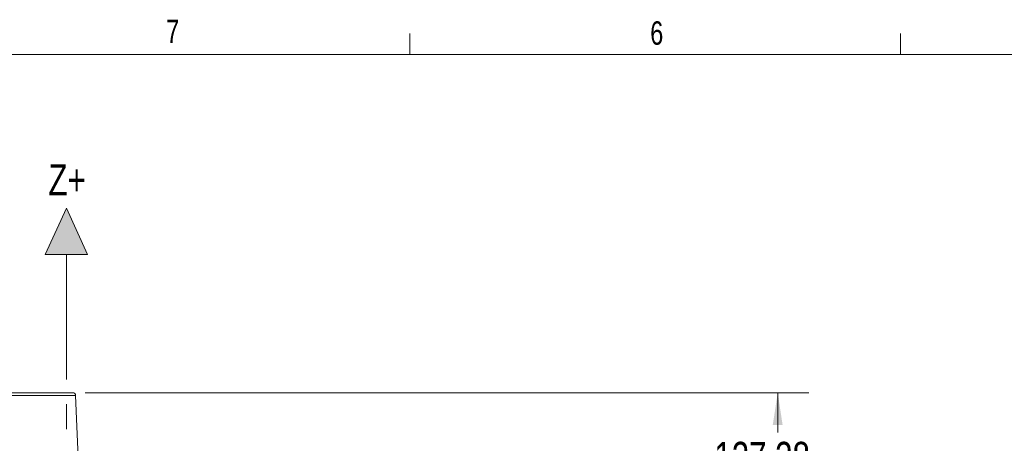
# Model space of a CAD drawing. Header units: millimetres. Extents: x 127 to 4201, y 49 to 2729.
# Tile 22 of 44: x 762 to 1766, y 2295 to 2727. Entities that reach past the tile are written whole.
import ezdxf

# ---------------------------------------------------------------- set-up
doc = ezdxf.new("R2010")
doc.units = ezdxf.units.MM
doc.header["$LTSCALE"] = 10
doc.linetypes.add('CENTERX2', pattern=[20.32, 12.7, -2.54, 2.54, -2.54])
doc.styles.add('SLDTEXTSTYLE0', font='TXT', dxfattribs={"width": 0.75})
doc.dimstyles.new('SLDDIMSTYLE2', dxfattribs={"dimtxt": 31.75, "dimasz": 33.02, "dimexe": 0, "dimexo": 0.0625, "dimgap": 7.9375, "dimtad": 0, "dimtih": 1, "dimtoh": 1, "dimrnd": 1e-09, "dimzin": 12, "dimdsep": 46, "dimtxsty": 'SLDTEXTSTYLE0', "dimsah": 1, "dimcen": 0.09, "dimadec": 0, "dimazin": 3, "dimtfac": 1, "dimtofl": 0, "dimtmove": 0, "dimatfit": 3, "dimfxl": 1, "dimfrac": 2, "dimtolj": 1, "dimtzin": 12, "dimarcsym": 0})

# ---------------------------------------------------------------- blocks, each defined once
blk = doc.blocks.new('_D_8')
at = {"color": 7, "linetype": 'Continuous', "lineweight": 0}
for p, q in [((828.8, 2346.8), (1566.4, 2346.8)), ((1534.7, 2346.8), (1534.7, 2306.3)), ((1534.7, 2219.4), (1534.7, 2255.9)), ((1061.3, 2219.4), (1566.4, 2219.4))]:
    blk.add_line(p, q, dxfattribs=at)
for points in [[(1534.7, 2346.8), (1529.6, 2313.8), (1539.7, 2313.8)], [(1534.7, 2219.4), (1539.7, 2252.4), (1529.6, 2252.4)]]:
    blk.add_solid(points, dxfattribs=at)
at = {"color": 7, "linetype": 'Continuous', "lineweight": 0, "insert": (1470.1, 2296.8), "char_height": 31.75, "attachment_point": 1, "style": 'SLDTEXTSTYLE0'}
blk.add_mtext('127.38', dxfattribs=at)

msp = doc.modelspace()

# ---------------------------------------------------------------- hatches: boundary and pattern name
at = {"linetype": 'Continuous'}
msp.add_hatch(color=7, dxfattribs=at).paths.add_polyline_path([(809.656188, 2534.840215), (787.966342, 2487.486384), (831.346035, 2487.486384)], flags=0)

# ---------------------------------------------------------------- linework, layer by layer
at = {"color": 7, "linetype": 'Continuous', "lineweight": 0}
for p, q in [((1159.612291, 2691.223471), (1159.612291, 2712.76247)), ((1659.674791, 2691.223471), (1659.674791, 2712.76247)), ((809.656188, 2534.840215), (787.966342, 2487.486384)), ((831.346035, 2487.486384), (809.656188, 2534.840215)), ((787.966342, 2487.486384), (831.346035, 2487.486384))]:
    msp.add_line(p, q, dxfattribs=at)
at = {"color": 7, "linetype": 'Continuous', "lineweight": 15}
for p, q in [((159.550791, 2691.223471), (4160.050791, 2691.223471)), ((712.257386, 2346.797315), (764.189855, 2346.797315)), ((764.189855, 2346.797315), (816.122327, 2346.797315)), ((823.983923, 2232.513918), (819.119472, 2343.928171))]:
    msp.add_line(p, q, dxfattribs=at)
at = {"color": 7, "linetype": 'CENTERX2', "lineweight": 0}
msp.add_line((809.656188, 2487.486384), (809.656188, 949.811373), dxfattribs=at)
at = {"color": 8, "linetype": 'Continuous', "lineweight": 15}
msp.add_line((819.119472, 2343.928171), (709.260241, 2343.928171), dxfattribs=at)
at = {"color": 7, "linetype": 'Continuous', "lineweight": 15}
msp.add_arc((816.122327, 2343.797312), 3, 2.5, 90, dxfattribs=at)

# ---------------------------------------------------------------- texts
at = {"color": 7, "linetype": 'Continuous', "lineweight": 0, "attachment_point": 1, "style": 'SLDTEXTSTYLE0'}
for s, insert, char_height in [('7', (911.423456, 2726.829006), 23.8125), ('6', (1404.761516, 2725.169462), 23.8125), ('Z+', (791.387104, 2579.597579), 31.75)]:
    msp.add_mtext(s, dxfattribs=dict(at, insert=insert, char_height=char_height))

# ---------------------------------------------------------------- dimensions: what is measured, and where the dimension line sits
at = {"color": 7, "linetype": 'Continuous', "lineweight": 0}
dim = msp.add_linear_dim(base=(1534.656188, 2346.797312), p1=(1048.558554, 2219.416062), p2=(816.122327, 2346.797312), angle=90, dimstyle='SLDDIMSTYLE2', dxfattribs=at)
dim.commit()
dim.dimension.update_dxf_attribs({"geometry": '_D_8', "text_midpoint": (1534.656188, 2281.107087), "dimtype": 160})

doc.saveas('drawing.dxf')
